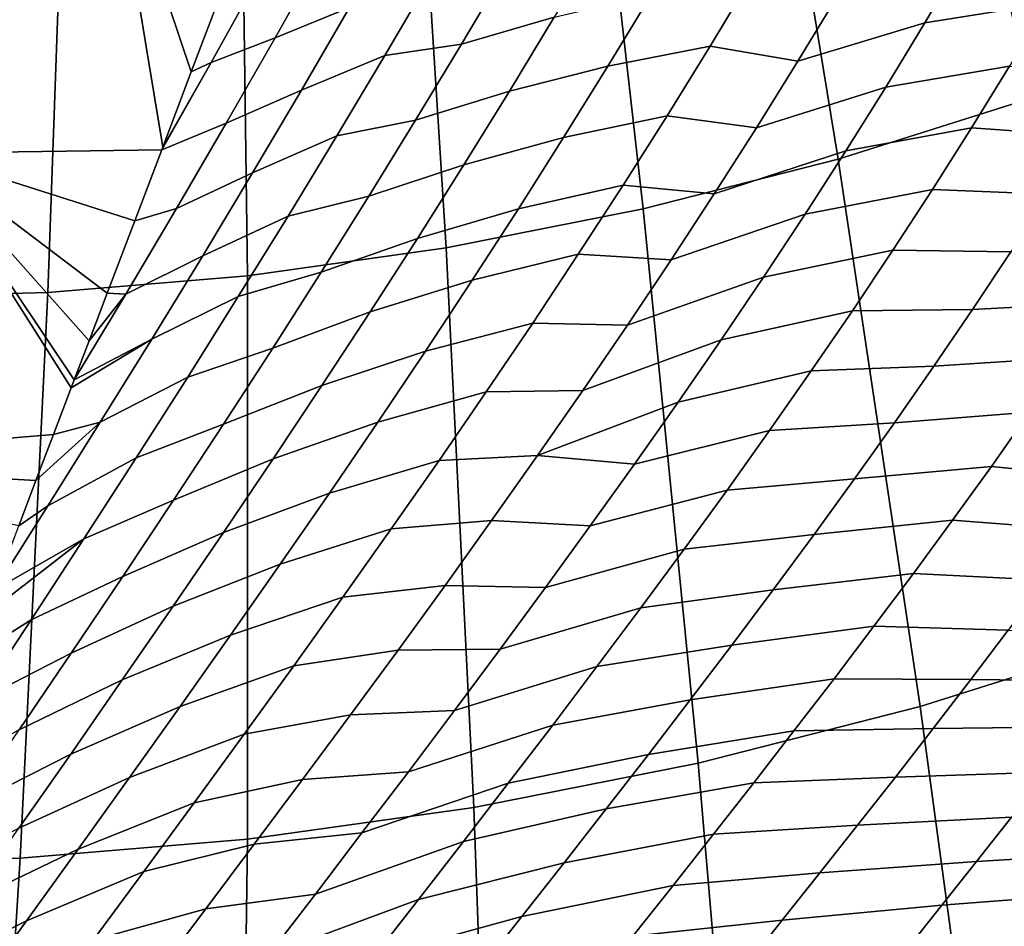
# Model space of a CAD drawing. Header units: metres. Extents: x -248 to 28, y -28 to 28.
# Tile 36 of 256: x -207.42 to -204.3, y -14.9 to -12.02. Entities that reach past the tile are written whole.
import ezdxf

# ---------------------------------------------------------------- set-up
doc = ezdxf.new("R2010")
doc.units = ezdxf.units.M
doc.layers.add('solid_10_061_053_XXX', color=7, linetype='CONTINUOUS')

msp = doc.modelspace()

# ---------------------------------------------------------------- linework, layer by layer
at = {"layer": 'solid_10_061_053_XXX'}
for points in [[(-204.217972, -12.274136, 184.959305), (-203.619476, -12.048593, 184.74147), (-204.076691, -10.355991, 185.384933), (-204.591125, -10.54985, 185.572174)], [(-204.826752, -12.466036, 185.180878), (-204.217972, -12.274136, 184.959305), (-204.591125, -10.54985, 185.572174), (-205.11438, -10.714791, 185.762619)], [(-205.444122, -12.623768, 185.405594), (-204.826752, -12.466036, 185.180878), (-205.11438, -10.714791, 185.762619), (-205.64502, -10.850365, 185.955765)], [(-206.06842, -12.746899, 185.632812), (-205.444122, -12.623768, 185.405594), (-205.64502, -10.850365, 185.955765), (-206.18161, -10.956198, 186.151062)], [(-206.697906, -12.835091, 185.861923), (-206.06842, -12.746899, 185.632812), (-206.18161, -10.956198, 186.151062), (-206.722672, -11.032001, 186.347992)], [(-207.330872, -12.888103, 186.092316), (-206.697906, -12.835091, 185.861923), (-206.722672, -11.032001, 186.347992), (-207.266708, -11.077566, 186.546005)], [(-207.266708, -11.077566, 186.546005), (-207.812256, -11.092769, 186.744568), (-207.965576, -12.90579, 186.323318), (-207.330872, -12.888103, 186.092316)], [(-207.72876, -12.446719, 132.170837), (-242.965302, -12.431047, 144.99588), (-243.561996, -11.415358, 145.213058), (-207.131226, -11.431479, 131.953354)], [(-206.96637, -12.427367, 134.227951), (-206.969681, -12.43612, 134.235794), (-207.72876, -12.446719, 132.170837), (-207.131226, -11.431479, 131.953354)], [(-206.876373, -12.18958, 134.020828), (-206.96637, -12.427367, 134.227951), (-207.131226, -11.431479, 131.953354)], [(-206.785294, -11.947482, 133.821228), (-206.876373, -12.18958, 134.020828), (-207.131226, -11.431479, 131.953354)], [(-206.459137, -11.812326, 134.378799), (-206.2258, -11.722515, 134.706116), (-206.374756, -11.984843, 134.821259), (-206.610779, -12.081959, 134.486801)], [(-205.878052, -11.860654, 135.483749), (-205.588013, -11.781757, 135.784775), (-205.726562, -12.01651, 135.92067), (-206.020401, -12.101962, 135.612732)], [(-204.430725, -11.828587, 137.073547), (-204.050949, -11.772985, 137.303879), (-204.165924, -11.972933, 137.473251), (-204.551712, -12.0338, 137.23671)], [(-206.6604, -11.882949, 134.032486), (-206.459137, -11.812326, 134.378799), (-206.610779, -12.081959, 134.486801), (-206.813507, -12.159242, 134.132782)], [(-204.954224, -12.155399, 137.022095), (-204.825974, -11.943292, 136.863464), (-204.430725, -11.828587, 137.073547), (-204.551712, -12.0338, 137.23671)], [(-206.813507, -12.159242, 134.132782), (-206.876373, -12.18958, 134.020828), (-206.785294, -11.947482, 133.821228), (-206.6604, -11.882949, 134.032486)], [(-206.374756, -11.984843, 134.821259), (-206.114243, -11.883228, 135.139664), (-206.26297, -12.137848, 135.264252), (-206.526901, -12.24714, 134.939041)], [(-206.114243, -11.883228, 135.139664), (-205.878052, -11.860654, 135.483749), (-206.020401, -12.101962, 135.612732), (-206.26297, -12.137848, 135.264252)], [(-205.418427, -11.943185, 136.218414), (-205.098923, -11.886289, 136.508636), (-205.232346, -12.108087, 136.661331), (-205.556, -12.170822, 136.363831)], [(-205.098923, -11.886289, 136.508636), (-204.825974, -11.943292, 136.863464), (-204.954224, -12.155399, 137.022095), (-205.232346, -12.108087, 136.661331)], [(-205.726562, -12.01651, 135.92067), (-205.418427, -11.943185, 136.218414), (-205.556, -12.170822, 136.363831), (-205.868149, -12.250543, 136.059113)], [(-204.551712, -12.0338, 137.23671), (-204.165924, -11.972933, 137.473251), (-204.283783, -12.170935, 137.644974), (-204.675583, -12.237366, 137.402283)], [(-206.610779, -12.081959, 134.486801), (-206.374756, -11.984843, 134.821259), (-206.526901, -12.24714, 134.939041), (-206.765533, -12.351875, 134.597504)], [(-206.020401, -12.101962, 135.612732), (-205.726562, -12.01651, 135.92067), (-205.868149, -12.250543, 136.059113), (-206.165741, -12.342853, 135.744324)], [(-205.085327, -12.366177, 137.183258), (-204.954224, -12.155399, 137.022095), (-204.551712, -12.0338, 137.23671), (-204.675583, -12.237366, 137.402283)], [(-206.813507, -12.159242, 134.132782), (-206.610779, -12.081959, 134.486801), (-206.765533, -12.351875, 134.597504), (-206.969681, -12.43612, 134.235794)], [(-206.26297, -12.137848, 135.264252), (-206.020401, -12.101962, 135.612732), (-206.165741, -12.342853, 135.744324), (-206.414825, -12.392303, 135.391602)], [(-205.556, -12.170822, 136.363831), (-205.232346, -12.108087, 136.661331), (-205.368759, -12.328736, 136.816635), (-205.696518, -12.397609, 136.511902)], [(-205.232346, -12.108087, 136.661331), (-204.954224, -12.155399, 137.022095), (-205.085327, -12.366177, 137.183258), (-205.368759, -12.328736, 136.816635)], [(-206.813507, -12.159242, 134.132782), (-206.969681, -12.43612, 134.235794), (-206.96637, -12.427367, 134.227951)], [(-206.813507, -12.159242, 134.132782), (-206.96637, -12.427367, 134.227951), (-206.876373, -12.18958, 134.020828)], [(-206.526901, -12.24714, 134.939041), (-206.26297, -12.137848, 135.264252), (-206.414825, -12.392303, 135.391602), (-206.682098, -12.509597, 135.059677)], [(-205.868149, -12.250543, 136.059113), (-205.556, -12.170822, 136.363831), (-205.696518, -12.397609, 136.511902), (-206.01265, -12.484028, 136.200256)], [(-204.675583, -12.237366, 137.402283), (-204.283783, -12.170935, 137.644974), (-204.404419, -12.367138, 137.819138), (-204.8022, -12.439434, 137.570374)], [(-204.283783, -12.170935, 137.644974), (-203.931091, -12.20456, 137.954483), (-204.044815, -12.391522, 138.133026), (-204.404419, -12.367138, 137.819138)], [(-206.765533, -12.351875, 134.597504), (-206.526901, -12.24714, 134.939041), (-206.682098, -12.509597, 135.059677), (-206.923279, -12.622271, 134.711151)], [(-206.165741, -12.342853, 135.744324), (-205.868149, -12.250543, 136.059113), (-206.01265, -12.484028, 136.200256), (-206.31395, -12.583497, 135.878693)], [(-205.219177, -12.575778, 137.347107), (-205.085327, -12.366177, 137.183258), (-204.675583, -12.237366, 137.402283), (-204.8022, -12.439434, 137.570374)], [(-204.566559, -14.199887, 184.537415), (-203.873108, -13.981297, 184.285019), (-204.217972, -12.274136, 184.959305), (-204.826752, -12.466036, 185.180878)], [(-206.923279, -12.622271, 134.711151), (-207.055161, -12.661045, 134.442856), (-206.969681, -12.43612, 134.235794), (-206.765533, -12.351875, 134.597504)], [(-206.414825, -12.392303, 135.391602), (-206.165741, -12.342853, 135.744324), (-206.31395, -12.583497, 135.878693), (-206.569672, -12.646781, 135.521912)], [(-205.696518, -12.397609, 136.511902), (-205.368759, -12.328736, 136.816635), (-205.508026, -12.548401, 136.974686), (-205.839859, -12.623712, 136.662781)], [(-205.368759, -12.328736, 136.816635), (-205.085327, -12.366177, 137.183258), (-205.219177, -12.575778, 137.347107), (-205.508026, -12.548401, 136.974686)], [(-204.8022, -12.439434, 137.570374), (-204.404419, -12.367138, 137.819138), (-204.527695, -12.561684, 137.99585), (-204.931442, -12.640149, 137.741104)], [(-204.404419, -12.367138, 137.819138), (-204.044815, -12.391522, 138.133026), (-204.161041, -12.576643, 138.314011), (-204.527695, -12.561684, 137.99585)], [(-206.682098, -12.509597, 135.059677), (-206.414825, -12.392303, 135.391602), (-206.569672, -12.646781, 135.521912), (-206.84024, -12.772401, 135.18338)], [(-206.01265, -12.484028, 136.200256), (-205.696518, -12.397609, 136.511902), (-205.839859, -12.623712, 136.662781), (-206.159943, -12.71713, 136.344269)], [(-207.25705, -13.190716, 134.97525), (-207.313202, -13.338157, 135.135605), (-208.376205, -13.426644, 132.406479), (-207.72876, -12.446719, 132.170837)], [(-206.969681, -12.43612, 134.235794), (-207.055161, -12.661045, 134.442856), (-207.72876, -12.446719, 132.170837)], [(-207.24733, -13.165203, 134.948059), (-207.25705, -13.190716, 134.97525), (-207.72876, -12.446719, 132.170837)], [(-207.20018, -13.041568, 134.818634), (-207.24733, -13.165203, 134.948059), (-207.72876, -12.446719, 132.170837)], [(-207.142639, -12.890674, 134.665649), (-207.20018, -13.041568, 134.818634), (-207.72876, -12.446719, 132.170837)], [(-207.055161, -12.661045, 134.442856), (-207.142639, -12.890674, 134.665649), (-207.72876, -12.446719, 132.170837)], [(-205.355637, -12.784351, 137.513763), (-205.219177, -12.575778, 137.347107), (-204.8022, -12.439434, 137.570374), (-204.931442, -12.640149, 137.741104)], [(-205.269806, -14.379558, 184.793365), (-204.566559, -14.199887, 184.537415), (-204.826752, -12.466036, 185.180878), (-205.444122, -12.623768, 185.405594)], [(-206.923279, -12.622271, 134.711151), (-206.682098, -12.509597, 135.059677), (-206.84024, -12.772401, 135.18338), (-207.083923, -12.893327, 134.827942)], [(-206.31395, -12.583497, 135.878693), (-206.01265, -12.484028, 136.200256), (-206.159943, -12.71713, 136.344269), (-206.46492, -12.824061, 136.016006)], [(-205.839859, -12.623712, 136.662781), (-205.508026, -12.548401, 136.974686), (-205.650024, -12.767241, 137.135635), (-205.985916, -12.849289, 136.81662)], [(-205.508026, -12.548401, 136.974686), (-205.219177, -12.575778, 137.347107), (-205.355637, -12.784351, 137.513763), (-205.650024, -12.767241, 137.135635)], [(-204.931442, -12.640149, 137.741104), (-204.527695, -12.561684, 137.99585), (-204.653458, -12.75471, 138.175232), (-205.063171, -12.839651, 137.914612)], [(-204.527695, -12.561684, 137.99585), (-204.161041, -12.576643, 138.314011), (-204.279648, -12.760049, 138.497513), (-204.653458, -12.75471, 138.175232)], [(-206.569672, -12.646781, 135.521912), (-206.31395, -12.583497, 135.878693), (-206.46492, -12.824061, 136.016006), (-206.727371, -12.901459, 135.655396)], [(-207.083923, -12.893327, 134.827942), (-207.142639, -12.890674, 134.665649), (-207.055161, -12.661045, 134.442856), (-206.923279, -12.622271, 134.711151)], [(-206.159943, -12.71713, 136.344269), (-205.839859, -12.623712, 136.662781), (-205.985916, -12.849289, 136.81662), (-206.309906, -12.950007, 136.491333)], [(-205.980927, -14.519814, 185.0522), (-205.269806, -14.379558, 184.793365), (-205.444122, -12.623768, 185.405594), (-206.06842, -12.746899, 185.632812)], [(-206.84024, -12.772401, 135.18338), (-206.569672, -12.646781, 135.521912), (-206.727371, -12.901459, 135.655396), (-207.00119, -13.035729, 135.310379)], [(-205.494568, -12.99204, 137.683395), (-205.355637, -12.784351, 137.513763), (-204.931442, -12.640149, 137.741104), (-205.063171, -12.839651, 137.914612)], [(-206.46492, -12.824061, 136.016006), (-206.159943, -12.71713, 136.344269), (-206.309906, -12.950007, 136.491333), (-206.6185, -13.064703, 136.156494)], [(-206.697968, -14.620273, 185.313171), (-205.980927, -14.519814, 185.0522), (-206.06842, -12.746899, 185.632812), (-206.697906, -12.835091, 185.861923)], [(-205.063171, -12.839651, 137.914612), (-204.653458, -12.75471, 138.175232), (-204.781586, -12.946351, 138.357407), (-205.19725, -13.038074, 138.091049)], [(-204.653458, -12.75471, 138.175232), (-204.279648, -12.760049, 138.497513), (-204.400467, -12.941864, 138.683655), (-204.781586, -12.946351, 138.357407)], [(-204.279648, -12.760049, 138.497513), (-203.86734, -12.743284, 138.775482), (-203.982849, -12.919884, 138.969147), (-204.400467, -12.941864, 138.683655)], [(-207.083923, -12.893327, 134.827942), (-206.84024, -12.772401, 135.18338), (-207.00119, -13.035729, 135.310379), (-207.24733, -13.165203, 134.948059)], [(-205.985916, -12.849289, 136.81662), (-205.650024, -12.767241, 137.135635), (-205.794617, -12.985409, 137.299667), (-206.134521, -13.074493, 136.973618)], [(-205.650024, -12.767241, 137.135635), (-205.355637, -12.784351, 137.513763), (-205.494568, -12.99204, 137.683395), (-205.794617, -12.985409, 137.299667)], [(-207.418961, -14.680658, 185.575607), (-206.697968, -14.620273, 185.313171), (-206.697906, -12.835091, 185.861923), (-207.330872, -12.888103, 186.092316)], [(-206.727371, -12.901459, 135.655396), (-206.46492, -12.824061, 136.016006), (-206.6185, -13.064703, 136.156494), (-206.887833, -13.15651, 135.792267)], [(-206.309906, -12.950007, 136.491333), (-205.985916, -12.849289, 136.81662), (-206.134521, -13.074493, 136.973618), (-206.462402, -13.182814, 136.641663)], [(-205.635834, -13.198979, 137.856171), (-205.494568, -12.99204, 137.683395), (-205.063171, -12.839651, 137.914612), (-205.19725, -13.038074, 138.091049)], [(-207.330872, -12.888103, 186.092316), (-207.965576, -12.90579, 186.323318), (-208.141937, -14.700806, 185.838745), (-207.418961, -14.680658, 185.575607)], [(-207.083923, -12.893327, 134.827942), (-207.24733, -13.165203, 134.948059), (-207.20018, -13.041568, 134.818634)], [(-207.083923, -12.893327, 134.827942), (-207.20018, -13.041568, 134.818634), (-207.142639, -12.890674, 134.665649)], [(-207.00119, -13.035729, 135.310379), (-206.727371, -12.901459, 135.655396), (-206.887833, -13.15651, 135.792267), (-207.164841, -13.299753, 135.440918)], [(-205.19725, -13.038074, 138.091049), (-204.781586, -12.946351, 138.357407), (-204.911911, -13.136732, 138.542526), (-205.333527, -13.235546, 138.270554)], [(-204.781586, -12.946351, 138.357407), (-204.400467, -12.941864, 138.683655), (-204.523361, -13.122205, 138.872559), (-204.911911, -13.136732, 138.542526)], [(-204.400467, -12.941864, 138.683655), (-203.982849, -12.919884, 138.969147), (-204.100418, -13.094713, 139.165497), (-204.523361, -13.122205, 138.872559)], [(-206.6185, -13.064703, 136.156494), (-206.309906, -12.950007, 136.491333), (-206.462402, -13.182814, 136.641663), (-206.774582, -13.305575, 136.300354)], [(-206.134521, -13.074493, 136.973618), (-205.794617, -12.985409, 137.299667), (-205.941666, -13.203051, 137.466965), (-206.285568, -13.299473, 137.133987)], [(-205.794617, -12.985409, 137.299667), (-205.494568, -12.99204, 137.683395), (-205.635834, -13.198979, 137.856171), (-205.941666, -13.203051, 137.466965)], [(-207.164841, -13.299753, 135.440918), (-207.313202, -13.338157, 135.135605), (-207.25705, -13.190716, 134.97525), (-207.00119, -13.035729, 135.310379)], [(-207.00119, -13.035729, 135.310379), (-207.25705, -13.190716, 134.97525), (-207.24733, -13.165203, 134.948059)], [(-205.779266, -13.405301, 138.032288), (-205.635834, -13.198979, 137.856171), (-205.19725, -13.038074, 138.091049), (-205.333527, -13.235546, 138.270554)], [(-206.887833, -13.15651, 135.792267), (-206.6185, -13.064703, 136.156494), (-206.774582, -13.305575, 136.300354), (-207.050888, -13.412098, 135.932816)], [(-206.462402, -13.182814, 136.641663), (-206.134521, -13.074493, 136.973618), (-206.285568, -13.299473, 137.133987), (-206.617294, -13.415696, 136.795486)], [(-204.523361, -13.122205, 138.872559), (-204.100418, -13.094713, 139.165497), (-204.219894, -13.267884, 139.364655), (-204.648193, -13.301184, 139.064377)], [(-204.911911, -13.136732, 138.542526), (-204.523361, -13.122205, 138.872559), (-204.648193, -13.301184, 139.064377), (-205.044281, -13.325975, 138.730743)], [(-207.164841, -13.299753, 135.440918), (-206.887833, -13.15651, 135.792267), (-207.050888, -13.412098, 135.932816), (-207.331055, -13.564636, 135.575272)], [(-205.333527, -13.235546, 138.270554), (-204.911911, -13.136732, 138.542526), (-205.044281, -13.325975, 138.730743), (-205.471848, -13.432189, 138.453323)], [(-206.774582, -13.305575, 136.300354), (-206.462402, -13.182814, 136.641663), (-206.617294, -13.415696, 136.795486), (-206.933044, -13.546824, 136.44783)], [(-206.285568, -13.299473, 137.133987), (-205.941666, -13.203051, 137.466965), (-206.091019, -13.420306, 137.637741), (-206.438904, -13.524364, 137.297928)], [(-205.941666, -13.203051, 137.466965), (-205.635834, -13.198979, 137.856171), (-205.779266, -13.405301, 138.032288), (-206.091019, -13.420306, 137.637741)], [(-205.779266, -13.405301, 138.032288), (-205.333527, -13.235546, 138.270554), (-205.471848, -13.432189, 138.453323)], [(-204.648193, -13.301184, 139.064377), (-204.219894, -13.267884, 139.364655), (-204.341095, -13.439504, 139.566772), (-204.77478, -13.478908, 139.259232)], [(-203.937027, -13.479868, 139.947311), (-204.341095, -13.439504, 139.566772), (-204.219894, -13.267884, 139.364655), (-203.822632, -13.31716, 139.739624)], [(-207.164841, -13.299753, 135.440918), (-207.331055, -13.564636, 135.575272), (-207.423233, -13.627921, 135.467484), (-207.368622, -13.483889, 135.299637)], [(-207.164841, -13.299753, 135.440918), (-207.368622, -13.483889, 135.299637), (-207.313202, -13.338157, 135.135605)], [(-207.050888, -13.412098, 135.932816), (-206.774582, -13.305575, 136.300354), (-206.933044, -13.546824, 136.44783), (-207.216415, -13.66838, 136.077255)], [(-206.617294, -13.415696, 136.795486), (-206.285568, -13.299473, 137.133987), (-206.438904, -13.524364, 137.297928), (-206.774445, -13.648791, 136.953018)], [(-205.044281, -13.325975, 138.730743), (-204.648193, -13.301184, 139.064377), (-204.77478, -13.478908, 139.259232), (-205.178543, -13.514195, 138.922211)], [(-207.313202, -13.338157, 135.135605), (-207.368622, -13.483889, 135.299637), (-208.376205, -13.426644, 132.406479)], [(-205.471848, -13.432189, 138.453323), (-205.044281, -13.325975, 138.730743), (-205.178543, -13.514195, 138.922211), (-205.612061, -13.628119, 138.639557)], [(-207.331055, -13.564636, 135.575272), (-207.050888, -13.412098, 135.932816), (-207.216415, -13.66838, 136.077255), (-207.499664, -13.830447, 135.713593)], [(-206.933044, -13.546824, 136.44783), (-206.617294, -13.415696, 136.795486), (-206.774445, -13.648791, 136.953018), (-207.093735, -13.788587, 136.599167)], [(-206.091019, -13.420306, 137.637741), (-205.779266, -13.405301, 138.032288), (-205.924744, -13.61113, 138.211945), (-206.242508, -13.637309, 137.81221)], [(-205.779266, -13.405301, 138.032288), (-205.471848, -13.432189, 138.453323), (-205.612061, -13.628119, 138.639557), (-205.924744, -13.61113, 138.211945)], [(-207.368622, -13.483889, 135.299637), (-207.423233, -13.627921, 135.467484), (-208.376205, -13.426644, 132.406479)], [(-206.438904, -13.524364, 137.297928), (-206.091019, -13.420306, 137.637741), (-206.242508, -13.637309, 137.81221), (-206.594376, -13.749303, 137.465698)], [(-204.77478, -13.478908, 139.259232), (-204.341095, -13.439504, 139.566772), (-204.463852, -13.60967, 139.771988), (-204.902969, -13.655478, 139.457321)], [(-204.052795, -13.640902, 140.157959), (-204.463852, -13.60967, 139.771988), (-204.341095, -13.439504, 139.566772), (-203.937027, -13.479868, 139.947311)], [(-205.178543, -13.514195, 138.922211), (-204.77478, -13.478908, 139.259232), (-204.902969, -13.655478, 139.457321), (-205.314529, -13.701501, 139.117157)], [(-206.774445, -13.648791, 136.953018), (-206.438904, -13.524364, 137.297928), (-206.594376, -13.749303, 137.465698), (-206.933731, -13.882234, 137.114502)], [(-205.612061, -13.628119, 138.639557), (-205.178543, -13.514195, 138.922211), (-205.314529, -13.701501, 139.117157), (-205.753998, -13.823447, 138.829437)], [(-207.331055, -13.564636, 135.575272), (-207.499664, -13.830447, 135.713593), (-207.423233, -13.627921, 135.467484)], [(-207.216415, -13.66838, 136.077255), (-206.933044, -13.546824, 136.44783), (-207.093735, -13.788587, 136.599167), (-207.384262, -13.925505, 136.225906)], [(-206.242508, -13.637309, 137.81221), (-205.924744, -13.61113, 138.211945), (-206.072083, -13.816581, 138.395355), (-206.396011, -13.854184, 137.990616)], [(-205.924744, -13.61113, 138.211945), (-205.612061, -13.628119, 138.639557), (-205.753998, -13.823447, 138.829437), (-206.072083, -13.816581, 138.395355)], [(-204.902969, -13.655478, 139.457321), (-204.463852, -13.60967, 139.771988), (-204.587967, -13.778476, 139.980484), (-205.032578, -13.830985, 139.658798)], [(-204.169754, -13.800344, 140.371704), (-204.587967, -13.778476, 139.980484), (-204.463852, -13.60967, 139.771988), (-204.052795, -13.640902, 140.157959)], [(-207.093735, -13.788587, 136.599167), (-206.774445, -13.648791, 136.953018), (-206.933731, -13.882234, 137.114502), (-207.256546, -14.030995, 136.754623)], [(-206.594376, -13.749303, 137.465698), (-206.242508, -13.637309, 137.81221), (-206.396011, -13.854184, 137.990616), (-206.751831, -13.974413, 137.637543)], [(-205.314529, -13.701501, 139.117157), (-204.902969, -13.655478, 139.457321), (-205.032578, -13.830985, 139.658798), (-205.452072, -13.887992, 139.31575)], [(-207.216415, -13.66838, 136.077255), (-207.384262, -13.925505, 136.225906), (-207.581818, -14.049898, 135.994339), (-207.529892, -13.91093, 135.814774)], [(-207.216415, -13.66838, 136.077255), (-207.529892, -13.91093, 135.814774), (-207.499664, -13.830447, 135.713593)], [(-205.753998, -13.823447, 138.829437), (-205.314529, -13.701501, 139.117157), (-205.452072, -13.887992, 139.31575), (-205.897507, -14.018271, 139.023224)], [(-206.933731, -13.882234, 137.114502), (-206.594376, -13.749303, 137.465698), (-206.751831, -13.974413, 137.637543), (-207.094986, -14.116147, 137.280243)], [(-207.384262, -13.925505, 136.225906), (-207.093735, -13.788587, 136.599167), (-207.256546, -14.030995, 136.754623), (-207.554321, -14.183614, 136.379059)], [(-205.032578, -13.830985, 139.658798), (-204.587967, -13.778476, 139.980484), (-204.713272, -13.946008, 140.192413), (-205.163422, -14.005519, 139.863861)], [(-204.28772, -13.958275, 140.588715), (-204.713272, -13.946008, 140.192413), (-204.587967, -13.778476, 139.980484), (-204.169754, -13.800344, 140.371704)], [(-206.396011, -13.854184, 137.990616), (-206.072083, -13.816581, 138.395355), (-206.22113, -14.021764, 138.582764), (-206.551331, -14.07105, 138.173203)], [(-206.072083, -13.816581, 138.395355), (-205.753998, -13.823447, 138.829437), (-205.897507, -14.018271, 139.023224), (-206.22113, -14.021764, 138.582764)], [(-205.452072, -13.887992, 139.31575), (-205.032578, -13.830985, 139.658798), (-205.163422, -14.005519, 139.863861), (-205.590973, -14.073764, 139.518234)], [(-207.256546, -14.030995, 136.754623), (-206.933731, -13.882234, 137.114502), (-207.094986, -14.116147, 137.280243), (-207.421295, -14.274174, 136.914505)], [(-206.751831, -13.974413, 137.637543), (-206.396011, -13.854184, 137.990616), (-206.551331, -14.07105, 138.173203), (-206.911118, -14.19981, 137.813721)], [(-205.897507, -14.018271, 139.023224), (-205.452072, -13.887992, 139.31575), (-205.590973, -14.073764, 139.518234), (-206.042374, -14.212687, 139.221115)], [(-207.554321, -14.183614, 136.379059), (-207.632751, -14.187187, 136.177887), (-207.581818, -14.049898, 135.994339), (-207.384262, -13.925505, 136.225906)], [(-205.163422, -14.005519, 139.863861), (-204.713272, -13.946008, 140.192413), (-204.839554, -14.112342, 140.408005), (-205.295334, -14.179154, 140.072739)], [(-204.406448, -14.114764, 140.809158), (-204.839554, -14.112342, 140.408005), (-204.713272, -13.946008, 140.192413), (-204.28772, -13.958275, 140.588715)], [(-207.094986, -14.116147, 137.280243), (-206.751831, -13.974413, 137.637543), (-206.911118, -14.19981, 137.813721), (-207.258072, -14.350648, 137.450485)], [(-203.944168, -14.119527, 141.19133), (-204.406448, -14.114764, 140.809158), (-204.28772, -13.958275, 140.588715), (-203.833481, -13.972698, 140.96666)], [(-205.590973, -14.073764, 139.518234), (-205.163422, -14.005519, 139.863861), (-205.295334, -14.179154, 140.072739), (-205.731033, -14.258899, 139.724823)], [(-204.334152, -15.913927, 183.833099), (-203.557007, -15.668951, 183.550232), (-203.873108, -13.981297, 184.285019), (-204.566559, -14.199887, 184.537415)], [(-207.554321, -14.183614, 136.379059), (-207.256546, -14.030995, 136.754623), (-207.421295, -14.274174, 136.914505), (-207.726364, -14.442783, 136.537003)], [(-206.551331, -14.07105, 138.173203), (-206.22113, -14.021764, 138.582764), (-206.371704, -14.22678, 138.774429), (-206.708298, -14.288013, 138.360275)], [(-206.22113, -14.021764, 138.582764), (-205.897507, -14.018271, 139.023224), (-206.042374, -14.212687, 139.221115), (-206.371704, -14.22678, 138.774429)], [(-206.911118, -14.19981, 137.813721), (-206.551331, -14.07105, 138.173203), (-206.708298, -14.288013, 138.360275), (-207.072067, -14.425607, 137.994553)], [(-206.042374, -14.212687, 139.221115), (-205.590973, -14.073764, 139.518234), (-205.731033, -14.258899, 139.724823), (-206.188431, -14.406777, 139.423401)], [(-207.421295, -14.274174, 136.914505), (-207.094986, -14.116147, 137.280243), (-207.258072, -14.350648, 137.450485), (-207.58786, -14.518238, 137.079086)], [(-205.295334, -14.179154, 140.072739), (-204.839554, -14.112342, 140.408005), (-204.966583, -14.277547, 140.627441), (-205.428085, -14.351962, 140.285645)], [(-204.525742, -14.269871, 141.033249), (-204.966583, -14.277547, 140.627441), (-204.839554, -14.112342, 140.408005), (-204.406448, -14.114764, 140.809158)], [(-204.055191, -14.264724, 141.419388), (-204.525742, -14.269871, 141.033249), (-204.406448, -14.114764, 140.809158), (-203.944168, -14.119527, 141.19133)], [(-205.731033, -14.258899, 139.724823), (-205.295334, -14.179154, 140.072739), (-205.428085, -14.351962, 140.285645), (-205.872055, -14.443472, 139.935791)], [(-207.258072, -14.350648, 137.450485), (-206.911118, -14.19981, 137.813721), (-207.072067, -14.425607, 137.994553), (-207.422806, -14.585845, 137.625565)], [(-206.708298, -14.288013, 138.360275), (-206.371704, -14.22678, 138.774429), (-206.523621, -14.431723, 138.970612), (-206.86676, -14.505177, 138.552109)], [(-206.371704, -14.22678, 138.774429), (-206.042374, -14.212687, 139.221115), (-206.188431, -14.406777, 139.423401), (-206.523621, -14.431723, 138.970612)], [(-205.122284, -16.115284, 184.119949), (-204.334152, -15.913927, 183.833099), (-204.566559, -14.199887, 184.537415), (-205.269806, -14.379558, 184.793365)], [(-207.072067, -14.425607, 137.994553), (-206.708298, -14.288013, 138.360275), (-206.86676, -14.505177, 138.552109), (-207.234512, -14.651899, 138.180313)], [(-206.188431, -14.406777, 139.423401), (-205.731033, -14.258899, 139.724823), (-205.872055, -14.443472, 139.935791), (-206.33548, -14.600616, 139.630341)], [(-205.428085, -14.351962, 140.285645), (-204.966583, -14.277547, 140.627441), (-205.094147, -14.441678, 140.850952), (-205.561462, -14.524001, 140.502808)], [(-204.645355, -14.423647, 141.261169), (-205.094147, -14.441678, 140.850952), (-204.966583, -14.277547, 140.627441), (-204.525742, -14.269871, 141.033249)], [(-204.166336, -14.408333, 141.650986), (-204.645355, -14.423647, 141.261169), (-204.525742, -14.269871, 141.033249), (-204.055191, -14.264724, 141.419388)], [(-207.58786, -14.518238, 137.079086), (-207.258072, -14.350648, 137.450485), (-207.422806, -14.585845, 137.625565), (-207.756073, -14.763296, 137.248703)], [(-205.872055, -14.443472, 139.935791), (-205.428085, -14.351962, 140.285645), (-205.561462, -14.524001, 140.502808), (-206.013824, -14.627549, 140.151382)], [(-205.91925, -16.272472, 184.410019), (-205.122284, -16.115284, 184.119949), (-205.269806, -14.379558, 184.793365), (-205.980927, -14.519814, 185.0522)], [(-206.523621, -14.431723, 138.970612), (-206.188431, -14.406777, 139.423401), (-206.33548, -14.600616, 139.630341), (-206.676697, -14.636674, 139.171616)], [(-204.277344, -14.550386, 141.886337), (-204.765045, -14.57613, 141.493134), (-204.645355, -14.423647, 141.261169), (-204.166336, -14.408333, 141.650986)], [(-207.422806, -14.585845, 137.625565), (-207.072067, -14.425607, 137.994553), (-207.234512, -14.651899, 138.180313), (-207.58905, -14.821837, 137.805786)], [(-206.86676, -14.505177, 138.552109), (-206.523621, -14.431723, 138.970612), (-206.676697, -14.636674, 139.171616), (-207.026489, -14.72263, 138.749008)], [(-206.33548, -14.600616, 139.630341), (-205.872055, -14.443472, 139.935791), (-206.013824, -14.627549, 140.151382), (-206.483292, -14.794271, 139.842224)], [(-205.561462, -14.524001, 140.502808), (-205.094147, -14.441678, 140.850952), (-205.222, -14.604786, 141.078781), (-205.695236, -14.695318, 140.724487)], [(-204.765045, -14.57613, 141.493134), (-205.222, -14.604786, 141.078781), (-205.094147, -14.441678, 140.850952), (-204.645355, -14.423647, 141.261169)], [(-207.234512, -14.651899, 138.180313), (-206.86676, -14.505177, 138.552109), (-207.026489, -14.72263, 138.749008), (-207.398254, -14.878779, 138.371353)], [(-206.722839, -16.385056, 184.702499), (-205.91925, -16.272472, 184.410019), (-205.980927, -14.519814, 185.0522), (-206.697968, -14.620273, 185.313171)], [(-206.013824, -14.627549, 140.151382), (-205.561462, -14.524001, 140.502808), (-205.695236, -14.695318, 140.724487), (-206.156113, -14.811182, 140.371918)], [(-203.86084, -14.659668, 142.49823), (-204.387909, -14.690906, 142.125626), (-204.277344, -14.550386, 141.886337), (-203.759659, -14.529593, 142.256714)], [(-204.387909, -14.690906, 142.125626), (-204.884537, -14.727347, 141.72937), (-204.765045, -14.57613, 141.493134), (-204.277344, -14.550386, 141.886337)], [(-206.676697, -14.636674, 139.171616), (-206.33548, -14.600616, 139.630341), (-206.483292, -14.794271, 139.842224), (-206.830719, -14.841705, 139.377747)], [(-204.884537, -14.727347, 141.72937), (-205.349869, -14.766901, 141.311157), (-205.222, -14.604786, 141.078781), (-204.765045, -14.57613, 141.493134)], [(-207.530869, -16.45273, 184.996597), (-206.722839, -16.385056, 184.702499), (-206.697968, -14.620273, 185.313171), (-207.418961, -14.680658, 185.575607)], [(-206.483292, -14.794271, 139.842224), (-206.013824, -14.627549, 140.151382), (-206.156113, -14.811182, 140.371918), (-206.631638, -14.987789, 140.059372)], [(-205.695236, -14.695318, 140.724487), (-205.222, -14.604786, 141.078781), (-205.349869, -14.766901, 141.311157), (-205.829163, -14.865952, 140.950943)], [(-207.58905, -14.821837, 137.805786), (-207.234512, -14.651899, 138.180313), (-207.398254, -14.878779, 138.371353), (-207.756607, -15.058715, 137.991516)], [(-207.026489, -14.72263, 138.749008), (-206.676697, -14.636674, 139.171616), (-206.830719, -14.841705, 139.377747), (-207.187286, -14.940452, 138.951324)], [(-203.961075, -14.787948, 142.743469), (-204.497772, -14.829896, 142.369049), (-204.387909, -14.690906, 142.125626), (-203.86084, -14.659668, 142.49823)], [(-207.418961, -14.680658, 185.575607), (-208.141937, -14.700806, 185.838745), (-208.341125, -16.475309, 185.291519), (-207.530869, -16.45273, 184.996597)], [(-204.497772, -14.829896, 142.369049), (-205.003525, -14.877313, 141.970108), (-204.884537, -14.727347, 141.72937), (-204.387909, -14.690906, 142.125626)], [(-207.398254, -14.878779, 138.371353), (-207.026489, -14.72263, 138.749008), (-207.187286, -14.940452, 138.951324), (-207.56311, -15.106328, 138.568008)], [(-206.156113, -14.811182, 140.371918), (-205.695236, -14.695318, 140.724487), (-205.829163, -14.865952, 140.950943), (-206.29866, -14.994412, 140.597656)], [(-205.003525, -14.877313, 141.970108), (-205.477493, -14.928045, 141.548386), (-205.349869, -14.766901, 141.311157), (-204.884537, -14.727347, 141.72937)], [(-205.829163, -14.865952, 140.950943), (-205.349869, -14.766901, 141.311157), (-205.477493, -14.928045, 141.548386), (-205.962982, -15.035924, 141.182465)], [(-204.060028, -14.914421, 142.992645), (-204.606583, -14.96735, 142.616852), (-204.497772, -14.829896, 142.369049), (-203.961075, -14.787948, 142.743469)], [(-206.830719, -14.841705, 139.377747), (-206.483292, -14.794271, 139.842224), (-206.631638, -14.987789, 140.059372), (-206.985458, -15.046879, 139.589325)], [(-206.631638, -14.987789, 140.059372), (-206.156113, -14.811182, 140.371918), (-206.29866, -14.994412, 140.597656), (-206.780289, -15.181213, 140.282104)], [(-207.187286, -14.940452, 138.951324), (-206.830719, -14.841705, 139.377747), (-206.985458, -15.046879, 139.589325), (-207.348969, -15.15871, 139.159424)], [(-204.606583, -14.96735, 142.616852), (-205.121735, -15.026022, 142.215622), (-205.003525, -14.877313, 141.970108), (-204.497772, -14.829896, 142.369049)], [(-207.756607, -15.058715, 137.991516), (-207.398254, -14.878779, 138.371353), (-207.56311, -15.106328, 138.568008), (-207.925278, -15.296557, 138.18309)], [(-206.29866, -14.994412, 140.597656), (-205.829163, -14.865952, 140.950943), (-205.962982, -15.035924, 141.182465), (-206.441193, -15.177266, 140.828949)], [(-205.121735, -15.026022, 142.215622), (-205.604568, -15.088224, 141.790695), (-205.477493, -14.928045, 141.548386), (-205.003525, -14.877313, 141.970108)]]:
    msp.add_3dface(points, dxfattribs=at)

doc.saveas('drawing.dxf')
